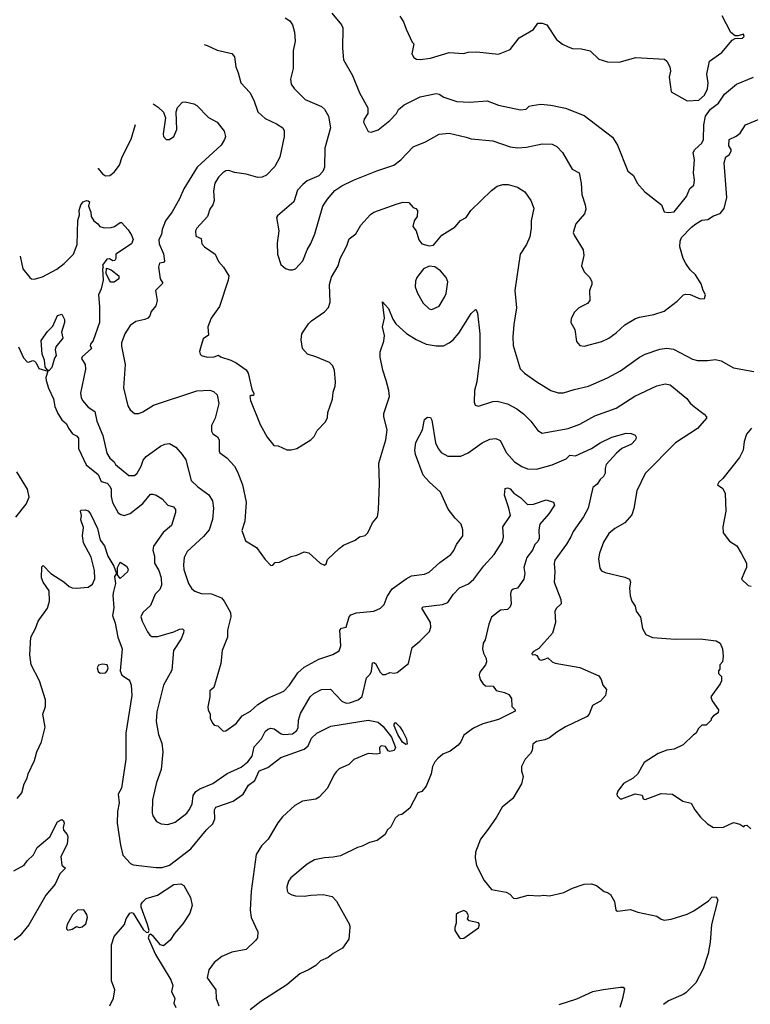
# Model space of a CAD drawing. Extents: x 1863118 to 1989590, y 394482 to 532474.
# Tile 52 of 215: x 1884183 to 1889220, y 490626 to 497411. Entities that reach past the tile are written whole.
import ezdxf

# ---------------------------------------------------------------- set-up
doc = ezdxf.new("R2010")
doc.units = 0

msp = doc.modelspace()

# ---------------------------------------------------------------- linework, layer by layer
at = {"layer": '0CON20XD'}
for points in [[(1886334.3, 497455), (1886400.8, 497375), (1886410.8, 497355), (1886408.1, 497215), (1886416, 497135), (1886478.6, 497025), (1886525, 496906.7), (1886583.4, 496803.4), (1886583.3, 496765), (1886557.8, 496725), (1886554.5, 496705), (1886585, 496640), (1886606.4, 496636.4), (1886655, 496652.5), (1886734.2, 496715), (1886780, 496765), (1886795, 496791.2), (1886833.8, 496825), (1886945, 496878), (1887055, 496902.2), (1887075, 496897.1), (1887107.2, 496877.2), (1887197.4, 496847.4), (1887285, 496841.5), (1887405, 496851.5), (1887485, 496821.5), (1887635, 496790), (1887675, 496794.2), (1887695.9, 496814.1), (1887715, 496818.6), (1887775, 496827.5), (1887845, 496822.5), (1887945, 496800), (1888075, 496750), (1888270.6, 496600.6), (1888304.2, 496545), (1888375.9, 496365.9), (1888415, 496336.7), (1888440, 496285), (1888492, 496225), (1888607.5, 496135), (1888627, 496087), (1888655, 496081.2), (1888695, 496086.7), (1888778.8, 496191.2), (1888802.5, 496247.5), (1888830.3, 496269.7), (1888834.4, 496305), (1888828.1, 496355), (1888835.7, 496445), (1888826.4, 496495), (1888836.9, 496515), (1888885, 496559.1), (1888897.4, 496585), (1888900.3, 496685), (1888910.2, 496745), (1888945, 496794.3), (1889000.4, 496835), (1889042.1, 496897.9), (1889123.9, 496966.1), (1889241.4, 497015)], [(1886014.3, 497424.3), (1886045, 497403.3), (1886064, 497375), (1886077.1, 497325), (1886081.7, 497261.7), (1886069.2, 497195), (1886068.6, 497075), (1886050.3, 496999.7), (1886055.7, 496965.7), (1886075.6, 496935.6), (1886151.1, 496861.1), (1886263.1, 496813.1), (1886284, 496795), (1886312.9, 496745), (1886325.7, 496665), (1886286.2, 496525), (1886285.6, 496395), (1886274, 496365), (1886246.2, 496335), (1886165, 496300), (1886134.5, 496275.5), (1886098.6, 496235), (1886072.9, 496155), (1885960, 496060), (1885953, 496047), (1885970, 495955), (1885958.3, 495871.7), (1885960, 495795), (1885984.2, 495724.2), (1886015, 495696.7), (1886042.5, 495687.5), (1886065, 495686.7), (1886085, 495693.8), (1886135, 495748.8), (1886164.4, 495825), (1886190.7, 495869.3), (1886218.6, 495935), (1886273.1, 496125), (1886304.4, 496175), (1886355, 496234.2), (1886405, 496265.8), (1886485, 496304), (1886645, 496370), (1886761.5, 496408.5), (1886810.8, 496445), (1886895, 496534.3), (1886980.3, 496569.7), (1887075, 496621.4), (1887145, 496628.1), (1887260.4, 496600.4), (1887295, 496588.9), (1887445, 496575.6), (1887564.6, 496534.6), (1887615, 496527.1), (1887677.2, 496532.8), (1887785, 496555.7), (1887855, 496552.5), (1887886.4, 496536.4), (1887924.2, 496495), (1887991.2, 496381.2), (1888040, 496355), (1888054.2, 496285), (1888057.5, 496205), (1888082.5, 496135), (1888085.8, 496105), (1888076.6, 496073.4), (1888017.1, 496005), (1887999.2, 495945), (1888006, 495925), (1888068, 495825), (1888071.2, 495785), (1888056.2, 495715), (1888074.3, 495674.3), (1888114.1, 495634.1), (1888126.2, 495605), (1888126.2, 495585), (1888111.2, 495545), (1888112.5, 495475), (1888097.5, 495455), (1888055, 495433.3), (1888035, 495422.5), (1888006.4, 495393.6), (1887985, 495350), (1887983.3, 495325), (1888010, 495275), (1888022.3, 495192.3), (1888045, 495166.7), (1888075, 495162), (1888197, 495193), (1888245, 495216), (1888295, 495252), (1888355, 495308), (1888428.3, 495351.7), (1888455, 495361.9), (1888555, 495379.2), (1888627, 495403), (1888715, 495470), (1888760, 495515), (1888775, 495520), (1888806.1, 495516.1), (1888875, 495487.5), (1888905, 495490), (1888910, 495515), (1888894.1, 495544.1), (1888881.2, 495591.2), (1888842.3, 495652.3), (1888805, 495688), (1888775, 495731.2), (1888757.1, 495765), (1888733.1, 495845), (1888735.3, 495885), (1888745, 495908.9), (1888815, 495980.9), (1888843.1, 496005), (1888885, 496028.5), (1888926, 496034), (1888965, 496058.1), (1889011.2, 496075), (1889040.3, 496109.7), (1889056.9, 496185), (1889040, 496425), (1889050, 496465), (1889075, 496480), (1889087.5, 496505), (1889087, 496517), (1889071.7, 496541.7), (1889073.3, 496585), (1889123.1, 496606.9), (1889150.2, 496629.8), (1889187.5, 496685), (1889319.9, 496740.1)], [(1886804.1, 497434.1), (1886830, 497395), (1886846.7, 497345), (1886890, 497255), (1886900, 497245), (1886886.7, 497175), (1886900.5, 497150.5), (1886918.3, 497138.3), (1886945, 497136.2), (1887015, 497145.7), (1887145, 497184.2), (1887245, 497178), (1887274.3, 497185.7), (1887335, 497188.9), (1887485, 497174), (1887564.1, 497205.9), (1887626.7, 497285), (1887725, 497342.5), (1887755, 497387.5), (1887785, 497386.7), (1887817.5, 497375), (1887883.8, 497275), (1887925, 497242), (1887964.3, 497224.3), (1887995, 497212.9), (1888055, 497210), (1888115, 497196.7), (1888175, 497138.8), (1888235, 497120), (1888315, 497118.8), (1888431.2, 497151.2), (1888627.7, 497137.7), (1888644.1, 497124.1), (1888666, 497085), (1888668.8, 497055), (1888661.2, 497015), (1888675, 496913.8), (1888785, 496851.2), (1888865, 496856.2), (1888905, 496890.8), (1888925.4, 496935), (1888930, 496975), (1888920.6, 497035), (1888937.5, 497125), (1889024, 497185), (1889095, 497270), (1889115, 497280), (1889165, 497283.3), (1889176.7, 497295), (1889171.7, 497311.7), (1889135, 497300), (1889115, 497300), (1889085, 497322.5), (1889025, 497437.5)], [(1885454.4, 497238.8), (1885475, 497233.1), (1885545, 497200.6), (1885645, 497176.7), (1885664.1, 497154.1), (1885672.5, 497085), (1885690, 497045), (1885708, 496975), (1885769.1, 496909.1), (1885798.6, 496855), (1885824, 496775), (1885875, 496730.8), (1885953.4, 496693.4), (1885998, 496665), (1886006.2, 496645), (1886006, 496605), (1885977, 496463), (1885941.7, 496398.3), (1885885, 496339.2), (1885855, 496325.7), (1885825, 496323.1), (1885744.4, 496345.6), (1885665, 496357.8), (1885625, 496372.2), (1885605, 496368.9), (1885584, 496356), (1885554.7, 496325.3), (1885529.4, 496285), (1885519.1, 496230.9), (1885524.4, 496165), (1885514.2, 496135), (1885494.4, 496105), (1885477.5, 496055), (1885405, 495973.3), (1885396, 495955), (1885398.8, 495918.8), (1885433.9, 495903.9), (1885440, 495865), (1885458, 495845), (1885531.4, 495795), (1885555, 495743.8), (1885588.8, 495705), (1885624, 495645), (1885620, 495615), (1885561.9, 495435), (1885504.2, 495355), (1885480, 495295), (1885483.9, 495236.1), (1885447.9, 495212.1), (1885430.7, 495149.3), (1885423.8, 495125), (1885427.5, 495105), (1885436.4, 495096.4), (1885475, 495086.2), (1885525, 495087.5), (1885555, 495100), (1885568.3, 495088.3), (1885640, 495065), (1885675.9, 495045.9), (1885745, 494997.5), (1885758.8, 494975), (1885783.8, 494863.8), (1885797.5, 494835), (1885795, 494820), (1885778.3, 494821.7), (1885770, 494815), (1885774, 494786), (1885840.5, 494620.5), (1885890, 494535), (1885935, 494477.5), (1885965, 494473.3), (1886025, 494446.7), (1886055, 494446.7), (1886095, 494456.2), (1886190, 494515), (1886212.3, 494537.7), (1886235, 494580), (1886290.7, 494639.3), (1886305, 494670), (1886306.7, 494705), (1886338.8, 494795), (1886344.2, 494845), (1886357.1, 494885), (1886361.4, 494915), (1886353, 494993), (1886341.2, 495025), (1886317.9, 495047.9), (1886225, 495087.1), (1886166.7, 495105), (1886133.8, 495145), (1886123.1, 495205), (1886127.5, 495245), (1886173.8, 495315), (1886195, 495336.7), (1886285, 495396.7), (1886312.3, 495427.7), (1886324, 495465), (1886320, 495585), (1886333.8, 495636.2), (1886378.1, 495715), (1886393.3, 495765), (1886438, 495852), (1886455, 495900), (1886500, 495935), (1886535.9, 495994.1), (1886601.7, 496068.3), (1886625, 496083.8), (1886785, 496142), (1886826.1, 496153.9), (1886865, 496150), (1886895, 496117.5), (1886915, 496110), (1886926.4, 496096.4), (1886923.8, 496055), (1886902, 496025), (1886894, 495985), (1886916.2, 495955), (1886934.1, 495894.1), (1886956.4, 495866.4), (1887005, 495853.3), (1887035, 495857.5), (1887094.4, 495925.6), (1887185, 495984), (1887223, 496027), (1887261.4, 496048.6), (1887292.5, 496095), (1887435, 496233.8), (1887475, 496263.8), (1887513.9, 496273.9), (1887550, 496275), (1887615, 496256.2), (1887665, 496223.3), (1887706.2, 496165), (1887727.3, 496112.7), (1887709.2, 496025), (1887710, 495975), (1887700, 495915), (1887677.4, 495862.6), (1887634.2, 495795), (1887597.1, 495545), (1887608, 495425), (1887588.6, 495311.4), (1887581.9, 495225), (1887585.7, 495165), (1887634, 495005), (1887663.8, 494975), (1887748.8, 494915), (1887843.8, 494855), (1887895, 494838.6), (1887931.7, 494838.3), (1888005, 494862.9), (1888105, 494885.6), (1888235, 494942.2), (1888325, 494990), (1888455, 495085.6), (1888495, 495105.6), (1888595, 495140), (1888645, 495146.9), (1888691.3, 495141.3), (1888822, 495072), (1888855, 495061.9), (1888925, 495061.1), (1888979.7, 495069.7), (1889019.8, 495059.8), (1889102.8, 495012.8), (1889245, 494986.7)], [(1885104.2, 496830.6), (1885138, 496808), (1885174.4, 496774.4), (1885187.5, 496735), (1885171.4, 496625), (1885174.2, 496605), (1885192.5, 496585), (1885215, 496586), (1885245, 496606.2), (1885267.1, 496655), (1885262, 496775), (1885271.2, 496805), (1885305, 496841.2), (1885325, 496843.8), (1885385, 496830), (1885405, 496818.8), (1885485, 496737.5), (1885545, 496704), (1885592.7, 496642.7), (1885601.2, 496605), (1885596.2, 496585), (1885572, 496545), (1885406.5, 496393.5), (1885314.4, 496245), (1885284.4, 496175.6), (1885235, 496087.5), (1885188.2, 496025), (1885164.7, 495965.3), (1885160.6, 495929.4), (1885142.9, 495897.1), (1885145.2, 495865), (1885175, 495797.1), (1885182.7, 495747.3), (1885175, 495737.5), (1885148, 495732), (1885140, 495705), (1885151.1, 495625), (1885170.8, 495595), (1885118.8, 495545), (1885131.2, 495475), (1885121.7, 495438.3), (1885090, 495400), (1885079.7, 495370.3), (1885066.7, 495355), (1885045.7, 495344.3), (1884985, 495332), (1884945, 495304), (1884908.6, 495245), (1884885.8, 495185), (1884885, 495160), (1884910, 495035), (1884900, 494875), (1884929.5, 494749.5), (1884945, 494723.3), (1884975, 494696.7), (1885005, 494696.2), (1885031.7, 494708.3), (1885106.1, 494753.9), (1885405, 494854.3), (1885495, 494858.9), (1885518.9, 494848.9), (1885545.6, 494825.6), (1885555.6, 494765), (1885530.5, 494665), (1885506.2, 494615), (1885505.6, 494575.6), (1885515, 494556.2), (1885546.3, 494536.3), (1885558.6, 494515), (1885557.8, 494437.8), (1885562.5, 494425), (1885610.5, 494390.5), (1885665, 494333.8), (1885685.7, 494295), (1885719.2, 494205), (1885745.7, 494085), (1885735.7, 493955), (1885715, 493890), (1885740.7, 493820.7), (1885815, 493773.3), (1885875, 493690), (1885915, 493650), (1885928.3, 493651.7), (1885945, 493670), (1885975, 493672.5), (1886055, 493712.5), (1886095, 493720), (1886145, 493743.8), (1886177.3, 493737.3), (1886255, 493666.7), (1886285, 493652.5), (1886295, 493660), (1886305, 493690), (1886385, 493766.7), (1886415, 493788.8), (1886495, 493823.3), (1886525, 493846.7), (1886565, 493857.5), (1886583.3, 493875), (1886616.4, 493943.6), (1886648.8, 493985), (1886657.7, 494032.3), (1886664.2, 494215), (1886659.4, 494355), (1886707.5, 494515), (1886715.8, 494585), (1886692.9, 494675), (1886692.7, 494697.3), (1886733.3, 494815), (1886728.8, 494855), (1886709.2, 494925), (1886685.7, 494995), (1886668.1, 495085), (1886669.1, 495120.9), (1886694, 495195), (1886697.1, 495235), (1886684.3, 495295), (1886697.8, 495355), (1886685, 495466.2), (1886725, 495421.4), (1886755, 495346), (1886775.7, 495315.7), (1886848.9, 495248.9), (1886916.2, 495206.2), (1886985.4, 495175.4), (1887055, 495162.9), (1887105, 495164.4), (1887145, 495183.1), (1887172.5, 495205), (1887210.2, 495249.8), (1887295, 495385.8), (1887325, 495413.3), (1887330.7, 495410.7), (1887339.5, 495389.5), (1887355.6, 495245), (1887354.5, 495085.5), (1887334.4, 494915), (1887318.9, 494855), (1887315.9, 494775.9), (1887323.3, 494755), (1887345, 494748), (1887445, 494778.9), (1887475, 494782.2), (1887545, 494763.1), (1887609.4, 494729.4), (1887655.4, 494695.4), (1887705.8, 494645), (1887755, 494578.8), (1887785, 494560.8), (1887965, 494593.3), (1888045, 494622.5), (1888148.3, 494681.7), (1888295, 494733.1), (1888423.9, 494816.1), (1888575, 494887.5), (1888632, 494902), (1888667.5, 494895), (1888781.4, 494801.4), (1888805, 494768.8), (1888835, 494742), (1888902.7, 494692.7), (1888918.8, 494675), (1888918.8, 494665), (1888855, 494593.8), (1888704.5, 494495.5), (1888495, 494283.3), (1888438.6, 494165), (1888416.8, 494043.2), (1888402.1, 493997.9), (1888355, 493943.8), (1888286.7, 493905), (1888245, 493869.2), (1888208.9, 493811.1), (1888180, 493735), (1888174, 493695), (1888182.3, 493632.3), (1888195, 493613.8), (1888219.3, 493600.7), (1888355, 493570), (1888387.5, 493555), (1888393.3, 493535), (1888387.5, 493495), (1888390.7, 493440.7), (1888402.5, 493405), (1888425, 493370), (1888432.5, 493335), (1888463.6, 493293.6), (1888477.5, 493215), (1888500, 493175), (1888545, 493154.2), (1888705, 493142.9), (1888875, 493143.3), (1888985, 493130), (1889012.5, 493115), (1889027.5, 493075), (1889032.5, 493025), (1889027.5, 492985), (1889010, 492965), (1889010, 492935), (1889000, 492925), (1889000, 492905), (1889020, 492885), (1889020, 492855), (1889012.5, 492835), (1888947.5, 492745), (1888956.4, 492716.4), (1889000, 492655), (1888997.5, 492635), (1888967, 492613), (1888950, 492595), (1888950, 492585), (1888915, 492550), (1888885, 492550), (1888860, 492525), (1888847.5, 492495), (1888827, 492483), (1888757.5, 492415), (1888695, 492383.8), (1888645, 492376.2), (1888585, 492353.8), (1888488, 492292), (1888469.5, 492260.5), (1888443.8, 492215), (1888413.3, 492185), (1888345, 492146.7), (1888307.5, 492095), (1888300, 492075), (1888303, 492063), (1888323, 492043), (1888335, 492042.5), (1888425, 492076.7), (1888475, 492067.5), (1888481.7, 492041.7), (1888495, 492037.5), (1888605, 492077.5), (1888683.9, 492073.9), (1888755, 492026.7), (1888813, 492013), (1888837.5, 491965), (1888877.5, 491915), (1888925, 491870), (1888965, 491843.3), (1889035, 491846.2), (1889105, 491878.8), (1889148, 491868), (1889175, 491850), (1889181.7, 491858.3), (1889195, 491860), (1889222.5, 491835)], [(1884722.6, 496385.9), (1884725, 496384.6), (1884755, 496349.6), (1884775, 496335.6), (1884805, 496338.1), (1884835, 496360.6), (1884872.4, 496407.6), (1884890.5, 496465), (1884953, 496587), (1884982.9, 496689.2)], [(1884187.6, 495781.4), (1884206, 495695), (1884252.5, 495635), (1884265.5, 495625.5), (1884283.1, 495623.1), (1884341.1, 495638.9), (1884439.1, 495690.9), (1884489.7, 495730.3), (1884555, 495793.8), (1884579.5, 495860.5), (1884583.3, 496026.7), (1884595.8, 496065), (1884594.6, 496095), (1884604, 496135), (1884620, 496155), (1884645, 496164.2), (1884655, 496162), (1884663.8, 496155), (1884658.6, 496125), (1884673.3, 496085), (1884675.8, 496055), (1884694.6, 496024.6), (1884721.2, 496005), (1884735.7, 495985.7), (1884765, 495977.1), (1884815, 495978.1), (1884836, 495985), (1884875, 496014.2), (1884885, 496012.9), (1884931.7, 495961.7), (1884955.3, 495925), (1884965.3, 495895), (1884953.3, 495865), (1884846, 495795), (1884845.6, 495764.4), (1884838.6, 495751.4), (1884825, 495748.8), (1884803.6, 495763.6), (1884785, 495760), (1884755, 495720), (1884760, 495705), (1884753.3, 495695), (1884760, 495615), (1884746, 495555), (1884725.6, 495514.4), (1884733.1, 495435), (1884732.5, 495325), (1884689.5, 495200.5), (1884672.2, 495175), (1884670, 495165), (1884679.2, 495145), (1884615, 495088.1), (1884608.6, 495075), (1884634.6, 495034.6), (1884638, 495002), (1884603.7, 494836.3), (1884607.1, 494807.1), (1884615.9, 494785.9), (1884655, 494740.8), (1884700.9, 494710.9), (1884715, 494643.8), (1884756.1, 494545), (1884785, 494423.3), (1884805, 494388.8), (1884834.2, 494364.2), (1884845, 494346.7), (1884935, 494268.8), (1884975, 494268.8), (1884994.2, 494285.8), (1885020.8, 494335), (1885034.5, 494375.5), (1885055, 494400), (1885155, 494470.8), (1885185, 494486.2), (1885215, 494491.2), (1885260, 494465), (1885304.6, 494414.6), (1885327.8, 494377.8), (1885365.6, 494235), (1885412.2, 494192.2), (1885487.2, 494137.2), (1885512.1, 494095), (1885519.5, 494045), (1885512.8, 493967.2), (1885490, 493895), (1885451.4, 493848.6), (1885337.5, 493745), (1885317.5, 493705), (1885311.9, 493655), (1885315, 493622.5), (1885347.1, 493525), (1885369.1, 493489.1), (1885391.7, 493471.7), (1885435, 493455.8), (1885505.5, 493455.5), (1885575, 493426), (1885594, 493405), (1885635.8, 493325), (1885639.2, 493295), (1885616.2, 493205), (1885616.2, 493155), (1885580, 493065), (1885570, 492975), (1885521.7, 492808.3), (1885493.3, 492785), (1885494, 492745), (1885480, 492675), (1885482.5, 492655), (1885497.5, 492625), (1885497.5, 492595), (1885515, 492560), (1885525, 492550), (1885550, 492545), (1885585, 492507.5), (1885605, 492510), (1885675, 492560), (1885716.1, 492613.9), (1885775, 492646.7), (1885825, 492691.2), (1885893.6, 492736.4), (1886005, 492784.2), (1886042.5, 492825), (1886100.5, 492909.5), (1886145, 492948.6), (1886245, 493004.2), (1886343, 493037), (1886385, 493062.5), (1886398, 493095), (1886390, 493205), (1886402.1, 493217.9), (1886435, 493223.8), (1886453.6, 493295), (1886465, 493310.8), (1886505, 493323.1), (1886625, 493335.8), (1886670, 493355), (1886695, 493380), (1886716.7, 493435), (1886751.2, 493488.8), (1886847.5, 493557.5), (1886885, 493579.4), (1886975, 493590), (1887006.4, 493603.6), (1887078.9, 493671.1), (1887155, 493726.2), (1887175, 493753.3), (1887194, 493795), (1887238, 493855), (1887238.8, 493895), (1887226.2, 493935), (1887185, 493976.7), (1887137.7, 494037.7), (1887083.3, 494155), (1887005, 494225.8), (1886965, 494272.5), (1886912.7, 494415), (1886907.1, 494445), (1886913.4, 494496.6), (1886959.4, 494585), (1886974, 494655), (1886995, 494672.5), (1887015, 494670), (1887025, 494650), (1887049.5, 494495), (1887068.1, 494455), (1887088.5, 494428.5), (1887135, 494402.9), (1887225, 494403.1), (1887274.2, 494425.8), (1887372, 494495), (1887425, 494519.4), (1887465, 494524.2), (1887495, 494511.2), (1887538.1, 494425), (1887595, 494363.1), (1887645, 494332.2), (1887685, 494316.7), (1887745, 494313.3), (1887855, 494343.5), (1887950, 494385), (1887975, 494408.8), (1888015, 494406.2), (1888125, 494456.7), (1888185.3, 494494.7), (1888265, 494533.3), (1888365, 494561.4), (1888398.3, 494558.3), (1888425, 494547.5), (1888432.5, 494535), (1888428.8, 494515), (1888401.2, 494485), (1888335, 494455.7), (1888296.3, 494423.7), (1888225.8, 494345), (1888218.3, 494318.3), (1888218.8, 494285), (1888207.3, 494262.7), (1888185, 494243.3), (1888165, 494210), (1888135, 494187.5), (1888101.5, 494045), (1888069.4, 493985), (1887998.6, 493885), (1887983.6, 493846.4), (1887953.6, 493796.4), (1887872.6, 493687.4), (1887867.6, 493662.4), (1887872.2, 493605), (1887867.8, 493535), (1887914.4, 493415), (1887916.7, 493385), (1887884.6, 493355.4), (1887872.9, 493335), (1887876.4, 493256.4), (1887856.7, 493183.3), (1887762.5, 493077.5), (1887725, 493056.7), (1887713, 493043), (1887715, 493033.3), (1887735, 493037.5), (1887749.3, 493029.3), (1887765, 493002), (1887778, 492998), (1887803.8, 493005), (1887825, 493014.2), (1887855, 492985.7), (1887875, 492975.7), (1888045, 492947.5), (1888175, 492888.8), (1888192.5, 492865), (1888203.3, 492825), (1888227.5, 492795), (1888222.5, 492755), (1888187.5, 492715), (1888132.5, 492685), (1888108.8, 492625), (1888095, 492610), (1887945, 492537.5), (1887885, 492501.2), (1887835, 492461.2), (1887802.3, 492447.7), (1887745, 492437.1), (1887720.9, 492419.1), (1887715.9, 492374.1), (1887705, 492353.3), (1887668.8, 492315), (1887643.3, 492265), (1887643.3, 492235), (1887653.3, 492195), (1887643.3, 492145), (1887582.5, 492045), (1887510, 491985), (1887470, 491915), (1887411.7, 491831.7)], [(1884812.5, 495602.5), (1884803, 495613), (1884780.7, 495660.7), (1884782.5, 495697.5), (1884815, 495686), (1884866.9, 495645), (1884866.7, 495625), (1884835, 495602.7), (1884812.5, 495602.5)], [(1887025, 495413.8), (1887074.2, 495435.8), (1887112.1, 495497.9), (1887122.5, 495525), (1887134, 495605), (1887124, 495635), (1887085, 495681.2), (1887045, 495708.8), (1887005, 495711.2), (1886966.7, 495695), (1886922, 495635), (1886911.3, 495608.7), (1886909.7, 495569.7), (1886925.7, 495525.7), (1886965, 495456.2), (1887005, 495418.8), (1887025, 495413.8)], [(1884385, 494991.2), (1884370.5, 495000.5), (1884358.9, 495018.9), (1884354, 495065), (1884339.1, 495105), (1884330.4, 495199.6), (1884375, 495261.2), (1884412.1, 495297.9), (1884445, 495372.5), (1884475, 495382.5), (1884493.3, 495345), (1884493.3, 495325), (1884472.3, 495257.7), (1884480, 495215), (1884432.6, 495157.4), (1884428.5, 495135), (1884435, 495097.5), (1884422.8, 495077.2), (1884405.8, 495014.2), (1884385, 494991.2)], [(1884175.5, 495155.5), (1884209.5, 495079.5), (1884235, 495052), (1884245, 495050), (1884275, 495061.1), (1884285, 495058.2), (1884296.6, 495046.6), (1884315, 495008.1), (1884378.3, 494988.3), (1884364.2, 494945.8), (1884366, 494925), (1884382.5, 494872.5), (1884417.3, 494797.3), (1884425.6, 494745), (1884447, 494697), (1884474.2, 494654.2), (1884506.2, 494625), (1884519.2, 494595), (1884546.6, 494556.6), (1884575, 494544), (1884588.2, 494528.2), (1884590, 494455), (1884642.4, 494342.4), (1884725, 494277.5), (1884745, 494228.2), (1884785.9, 494215.9), (1884805, 494197.1), (1884814.6, 494175), (1884813.5, 494125), (1884823.8, 494083.8), (1884863.1, 494013.1), (1884880.2, 494000.2), (1884904.5, 493994.5), (1884945, 494007.3), (1885032.7, 494077.3), (1885085, 494141.2), (1885100.8, 494140.8), (1885125, 494134), (1885165, 494110), (1885205, 494066), (1885243.8, 494053.8), (1885256.7, 494035), (1885256.7, 494015), (1885230, 493925), (1885173.6, 493876.4), (1885106.4, 493783.6), (1885102.3, 493755), (1885111.8, 493715), (1885113.3, 493665), (1885141.8, 493615), (1885159.4, 493565), (1885160.4, 493515), (1885150.6, 493485), (1885117.8, 493452.2), (1885085.4, 493375), (1885033.3, 493326.7), (1885019.4, 493295), (1885026.7, 493265), (1885065, 493192), (1885080.2, 493170.2), (1885095, 493160.6), (1885135, 493159.5), (1885245, 493191.8), (1885285, 493211.1), (1885305, 493213.8), (1885313.8, 493205), (1885312.9, 493185), (1885296.1, 493143.9), (1885242.9, 493065), (1885231.9, 492928.1), (1885173.9, 492826.1), (1885128, 492642), (1885124.6, 492574.6), (1885140.8, 492485), (1885163.5, 492425), (1885170.9, 492365), (1885157.8, 492245), (1885125.5, 492155), (1885100, 492035), (1885096, 491945), (1885101.2, 491925), (1885126.7, 491885), (1885159.5, 491869.5), (1885205, 491866), (1885255, 491880), (1885335, 491944.2), (1885352.5, 491965), (1885372.5, 492005), (1885380, 492065), (1885397.8, 492092.2), (1885425, 492111.4), (1885515, 492146.7), (1885614.6, 492215.4), (1885709.1, 492260.9), (1885755, 492297.3), (1885785.4, 492335), (1885800.4, 492399.6), (1885851.2, 492455), (1885874.5, 492505), (1885895, 492522.7), (1885915, 492529.5), (1885936.7, 492525), (1885985, 492490), (1886005, 492484.4), (1886065, 492490), (1886095, 492512), (1886102.5, 492532.5), (1886105.4, 492585), (1886120.2, 492629.8), (1886186.7, 492745), (1886211.2, 492768.8), (1886265, 492794.8), (1886325, 492796.7), (1886404, 492715), (1886435, 492701.4), (1886456.8, 492703.2), (1886516.8, 492723.2), (1886545, 492746.7), (1886574.3, 492875), (1886598.7, 492901.3), (1886607.7, 492922.3), (1886615, 492980), (1886625, 492982), (1886635, 492973.8), (1886667.5, 492915), (1886685, 492899.1)], [(1889227.5, 494595), (1889194.3, 494555), (1889178, 494505), (1889170, 494445), (1889145, 494394), (1889030.5, 494249.5), (1889003.3, 494225), (1888992.5, 494205), (1889029.3, 494179.3), (1889046.7, 494145), (1889052, 494025), (1889030, 493915), (1889033.3, 493875), (1889077, 493817), (1889127.5, 493785), (1889157.5, 493735), (1889192.5, 493665), (1889193, 493637), (1889180, 493605), (1889160, 493555), (1889205, 493512.5), (1889225, 493506.7)], [(1884156.6, 493983.4), (1884228.2, 494071.8), (1884248.8, 494121.2), (1884238, 494175), (1884163.8, 494295)], [(1886685, 492899.1), (1886705, 492898.9), (1886735, 492912.5), (1886765, 492907.1), (1886785, 492913.3), (1886863.8, 492975), (1886888.6, 493085), (1886941.7, 493128.3), (1887007.5, 493195), (1887017.5, 493225), (1887015, 493256.2), (1886955, 493356.7), (1886965, 493365.7), (1887098.2, 493381.8), (1887135.4, 493394.6), (1887171.3, 493448.7), (1887214, 493496), (1887276.2, 493523.8), (1887313.1, 493555), (1887383.4, 493646.6), (1887453.1, 493725), (1887512.5, 493815), (1887518.9, 493845), (1887514, 493916), (1887566.4, 493993.6), (1887555.4, 494045.4), (1887525.7, 494135), (1887530.5, 494179.5), (1887545, 494185.8), (1887565, 494178.1), (1887589.2, 494149.2), (1887637.8, 494115), (1887685, 494070), (1887725, 494071.8), (1887813.2, 494103.2), (1887862.5, 494085), (1887870, 494065), (1887831.9, 494005), (1887770, 493935), (1887760.9, 493895), (1887764.1, 493835), (1887754.7, 493815), (1887734.2, 493795), (1887719.3, 493755), (1887680.3, 493705), (1887658.8, 493635), (1887666, 493595), (1887657.9, 493555), (1887615.4, 493494.6), (1887585, 493485.6), (1887571.4, 493475), (1887567.1, 493455), (1887571.9, 493385), (1887564.3, 493365), (1887545, 493347.1), (1887497.3, 493342.7), (1887435.7, 493294.3), (1887416.9, 493245), (1887391.9, 493138.1), (1887378.5, 493115), (1887373.5, 493075), (1887380, 493045), (1887398.8, 493008.8), (1887401.2, 492985), (1887393.8, 492965), (1887354.4, 492915), (1887350.9, 492895), (1887357.7, 492865), (1887375, 492835.7), (1887395, 492819.4), (1887448.1, 492818.1), (1887468.8, 492788.8), (1887525.7, 492775.7), (1887555, 492760), (1887574.2, 492734.2), (1887575, 492678.8), (1887598.1, 492655), (1887597.8, 492645), (1887485, 492588.2), (1887375, 492557.8), (1887311.7, 492528.3), (1887245, 492480), (1887225.4, 492434.6), (1887205, 492412), (1887149.7, 492370.3), (1887101.3, 492348.7), (1887065, 492319.4), (1887045, 492295.7), (1887030, 492265), (1887020, 492215), (1886985, 492130), (1886955, 492093.3), (1886927, 492083), (1886873, 491977), (1886817.5, 491935), (1886795, 491930), (1886770.7, 491909.3), (1886740.7, 491849.3), (1886717.5, 491825), (1886702.5, 491795), (1886647.5, 491755), (1886595, 491741.2), (1886545, 491716.2), (1886512.7, 491707.3), (1886395, 491648.8), (1886345, 491638.8), (1886285, 491636), (1886215, 491621.2), (1886165, 491591.2), (1886053, 491497), (1886036.2, 491475), (1886026, 491435), (1886027.7, 491407.7), (1886035, 491393.3), (1886059.5, 491379.5), (1886085, 491372.5), (1886145, 491370.8), (1886191.2, 491378.8), (1886275, 491382), (1886338.3, 491368.3), (1886367, 491337), (1886456, 491175), (1886460, 491155), (1886452.5, 491075), (1886407.7, 491012.3), (1886343.9, 490976.1), (1886310.7, 490949.3), (1886257.5, 490925), (1886225, 490892.5), (1886180, 490865), (1886115, 490836.7), (1886025, 490761.2), (1885845, 490646), (1885773.2, 490586.8)], [(1884165, 492044.3), (1884197.6, 492082.4), (1884213.8, 492146.2), (1884235.6, 492185), (1884242.7, 492215), (1884285.4, 492305), (1884301.2, 492365), (1884334.5, 492435), (1884358.2, 492535), (1884343.8, 492625), (1884361.3, 492678.7), (1884360.9, 492725), (1884321.1, 492855), (1884263.3, 492965), (1884253.8, 493035), (1884260.9, 493155), (1884292.9, 493215), (1884310.4, 493265), (1884375.3, 493355), (1884389.7, 493405), (1884387.3, 493475), (1884345.7, 493535), (1884334.4, 493565), (1884335, 493640), (1884345, 493650), (1884398, 493595), (1884488, 493538), (1884524.5, 493504.5), (1884545, 493496), (1884575, 493493.1), (1884655, 493501.1), (1884685, 493520), (1884701.2, 493558.8), (1884698.6, 493615), (1884677.3, 493707.3), (1884624.1, 493805), (1884617.5, 493855), (1884622.2, 493912.2), (1884606, 493965), (1884610, 493995), (1884602.5, 494025), (1884605, 494030), (1884635, 494032.5), (1884655, 494026.2), (1884672.5, 494005), (1884718.7, 493905), (1884738.2, 493825), (1884768.2, 493785), (1884792, 493715), (1884832.7, 493645), (1884850, 493595), (1884838, 493575), (1884844.6, 493525), (1884829.9, 493470.1), (1884825.4, 493445), (1884832.1, 493357.9), (1884823.8, 493305), (1884842.7, 493252.7), (1884860.8, 493155), (1884888.8, 493075), (1884876.7, 492925), (1884887.5, 492895), (1884933.3, 492865), (1884942.7, 492852.7), (1884952.5, 492825), (1884956.7, 492755), (1884915.6, 492495), (1884914, 492315), (1884884.4, 492115.6), (1884863.1, 492075), (1884869.2, 492015), (1884857.3, 491955), (1884854.7, 491875), (1884878, 491722), (1884895, 491654.4), (1884946.8, 491596.8), (1884965, 491588.1), (1885125, 491568.5), (1885165, 491569.5), (1885215.3, 491584.7), (1885363.8, 491696.2), (1885470.9, 491829.1), (1885515, 491869.5), (1885529.3, 491905), (1885525.3, 491965), (1885536.4, 491985), (1885654.7, 492025.3), (1885725, 492074.4), (1885761.1, 492135), (1885805, 492168.6), (1885835, 492235.5), (1885893.3, 492256.7), (1885983.3, 492326.7), (1886145, 492384.5)], [(1884875, 493560), (1884856.7, 493585), (1884858.6, 493635), (1884875, 493672.5), (1884920, 493645), (1884932, 493625), (1884926, 493605), (1884875, 493560)], [(1884738.3, 492908.3), (1884775, 492910), (1884787, 492923), (1884794, 492945), (1884785.7, 492965.7), (1884755, 492970), (1884727, 492963), (1884717.5, 492945), (1884725, 492920), (1884738.3, 492908.3)], [(1886145, 492384.5), (1886172, 492408), (1886195, 492460.4), (1886232.5, 492495), (1886327.2, 492542.8), (1886585, 492584.5), (1886655, 492569.5), (1886689.9, 492539.9), (1886746.8, 492466.8), (1886772.9, 492395), (1886765.3, 492374.7), (1886735, 492367.1), (1886722.4, 492372.4), (1886705, 492402.2), (1886675, 492407.4), (1886662.9, 492395), (1886666.3, 492353.7), (1886645, 492349.1), (1886585, 492353.1), (1886487.8, 492312.2), (1886451.7, 492278.3), (1886385, 492247.5), (1886365, 492227.1), (1886348.5, 492205), (1886305.7, 492115), (1886247.4, 492052.6), (1886225, 492040), (1886133.3, 492025), (1886079.2, 491995), (1885995, 491918.6), (1885963, 491877), (1885897.1, 491765), (1885851.2, 491718.8), (1885812.6, 491657.4), (1885779.1, 491405), (1885773.3, 491275), (1885779.2, 491225), (1885826, 491125), (1885822, 491085), (1885808.8, 491065), (1885745.7, 491004.3), (1885645, 490985.8), (1885576.2, 490955), (1885524.2, 490915), (1885486.8, 490863.2), (1885475, 490807.5), (1885534.6, 490725), (1885537.8, 490665), (1885557.1, 490615)], [(1886845, 492416.7), (1886822.8, 492432.8), (1886790, 492485), (1886764.6, 492545), (1886765, 492557.5), (1886773.1, 492566.9), (1886805, 492537.5), (1886825.6, 492505.6), (1886850.6, 492455), (1886855, 492418.8), (1886845, 492416.7)], [(1884143.5, 491546.5), (1884215, 491584.2), (1884234.2, 491615), (1884279.2, 491655), (1884305, 491707.5), (1884390.5, 491779.5), (1884445, 491882.5), (1884475, 491900), (1884485, 491890), (1884490, 491875), (1884483.3, 491845), (1884485.9, 491825.9), (1884511.2, 491795), (1884515, 491780), (1884509.7, 491730.3), (1884466, 491645), (1884473.3, 491585), (1884500, 491565), (1884460, 491525), (1884427.5, 491455), (1884362.9, 491377.1), (1884247.1, 491172.9), (1884185, 491096.9), (1884145, 491066.9)], [(1887411.7, 491831.7), (1887360, 491765), (1887326.2, 491675), (1887322.5, 491635), (1887331.9, 491581.9), (1887385, 491478.8), (1887435, 491417.5), (1887537.7, 491397.7), (1887562.5, 491385), (1887586.7, 491356.7), (1887605, 491356), (1887687.7, 491377.7), (1887765, 491373.8), (1887795, 491378.8), (1887836.4, 491373.6), (1887933.9, 491396.1), (1887995, 491426.2), (1888075, 491453.3), (1888125, 491456.7), (1888160, 491445), (1888213, 491403), (1888235, 491397.5), (1888255, 491382.5), (1888282.5, 491335), (1888292.5, 491275), (1888305, 491267.5), (1888395, 491278.8), (1888445, 491261.2), (1888575, 491233.3), (1888605, 491212.5), (1888625, 491206.7), (1888675, 491213.8), (1888785, 491246), (1888829.5, 491270.5), (1888930.5, 491339.5), (1888955, 491363.3), (1888985, 491367.5), (1888996.7, 491345), (1888952.9, 491175), (1888944, 491055), (1888930, 490975), (1888895, 490870), (1888843.3, 490775), (1888775, 490706.2), (1888756.8, 490693.2), (1888655, 490650.8), (1888622, 490625)], [(1884805.7, 490615), (1884829.2, 490669.2), (1884838.6, 490725), (1884816.7, 490786.7), (1884816.9, 491035), (1884835, 491093.1), (1884906.7, 491175), (1884918.5, 491215), (1884942.5, 491255), (1884955, 491259.5), (1884965, 491254.4), (1885035, 491141.6), (1885055, 491123.5), (1885068.9, 491121.1), (1885075.2, 491134.8), (1885065.3, 491175.3), (1885020.3, 491295), (1885021.8, 491315), (1885030.5, 491329.5), (1885055, 491354.4), (1885133, 491377), (1885245, 491451.1), (1885295, 491456.8), (1885315.5, 491445.5), (1885362, 491362), (1885372.6, 491307.4), (1885356.9, 491255), (1885308.6, 491181.4), (1885251.3, 491115), (1885221.3, 491068.7), (1885175, 491029.2), (1885155, 491036.2), (1885105, 491094.3), (1885085, 491109.2), (1885075, 491104.4), (1885069.4, 491085), (1885118.6, 490968.6), (1885224.5, 490795), (1885239.4, 490755), (1885230, 490715), (1885253.1, 490665), (1885247.1, 490635), (1885260.6, 490605)], [(1884515, 491136.7), (1884545, 491144.2), (1884575, 491161.2), (1884595, 491156.2), (1884615, 491160), (1884640, 491180), (1884650.8, 491225), (1884645.9, 491245.9), (1884626.1, 491276.1), (1884582.5, 491275), (1884547.3, 491242.7), (1884511.2, 491175), (1884506.7, 491155), (1884506.7, 491145), (1884515, 491136.7)], [(1887225, 491078.8), (1887245, 491081.2), (1887345.9, 491154.1), (1887353.3, 491175), (1887345, 491187.5), (1887281.7, 491201.7), (1887270, 491215), (1887277.5, 491235), (1887265, 491260), (1887245, 491272.5), (1887205, 491256.7), (1887193.3, 491245), (1887192.5, 491185), (1887182.5, 491155), (1887182.5, 491135), (1887214.1, 491084.1), (1887225, 491078.8)], [(1887902.5, 490625), (1888025, 490662.9), (1888135, 490714), (1888205, 490729.2), (1888325, 490743.8), (1888343.3, 490743.3), (1888353, 490733), (1888339.2, 490665), (1888320.8, 490605)]]:
    msp.add_lwpolyline(points, dxfattribs=at)

doc.saveas('drawing.dxf')
